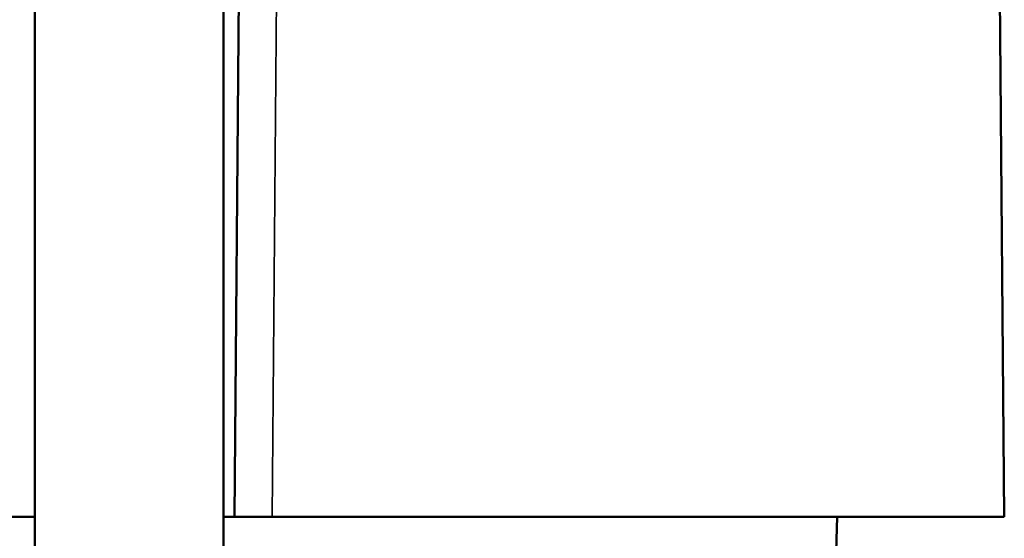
# Model space of a CAD drawing. Header units: millimetres. Extents: x 30 to 1646, y 30 to 1265.
# Tile 42 of 137: x 717.22 to 730.28, y 492.59 to 499.47. Entities that reach past the tile are written whole.
import ezdxf

# ---------------------------------------------------------------- set-up
doc = ezdxf.new("R2010")
doc.units = ezdxf.units.MM
doc.header["$LTSCALE"] = 6
for name, color, linetype, lineweight in [('Dimension (ISO)', 7, 'Continuous', 25), ('Visible (ISO)', 7, 'Continuous', 50), ('Visible Narrow (ISO)', 7, 'Continuous', 35)]:
    doc.layers.add(name, color=color, linetype=linetype, lineweight=lineweight)
doc.styles.add('Note Text (ANSI)', font='tahoma.ttf')
doc.dimstyles.new('Default (ISO)', dxfattribs={"dimscale": 6, "dimtxt": 1, "dimasz": 2.5, "dimexe": 3.175, "dimexo": 0, "dimgap": 0.762, "dimtad": 1, "dimrnd": 1e-08, "dimzin": 0, "dimdsep": 46, "dimtxsty": 'Note Text (ANSI)', "dimcen": 0.09, "dimdle": 10, "dimclrd": 1, "dimclre": 1, "dimclrt": 1, "dimazin": 0, "dimtfac": 3.5052, "dimtmove": 0, "dimatfit": 3, "dimfxl": 1, "dimtolj": 1, "dimtzin": 0, "dimlwd": -1, "dimlwe": -1, "dimarcsym": 0})

# ---------------------------------------------------------------- blocks, each defined once
blk = doc.blocks.new('*D15')
at = {"layer": 'Defpoints', "color": 0, "transparency": 16777216}
for p in [(607.17, 597.376), (805.17, 591.876), (805.17, 368.396)]:
    blk.add_point(p, dxfattribs=at)
at = {"layer": 'Dimension (ISO)', "color": 1, "transparency": 16777216}
for p, q in [((607.17, 597.376), (607.17, 349.346)), ((805.17, 591.876), (805.17, 349.346)), ((622.17, 368.396), (790.17, 368.396))]:
    blk.add_line(p, q, dxfattribs=at)
for points in [[(622.17, 370.896), (622.17, 365.896), (607.17, 368.396)], [(790.17, 370.896), (790.17, 365.896), (805.17, 368.396)]]:
    blk.add_solid(points, dxfattribs=at)
at = {"layer": 'Dimension (ISO)', "color": 1, "transparency": 16777216, "insert": (666.987, 380.817), "char_height": 6, "attachment_point": 1, "style": 'Note Text (ANSI)'}
blk.add_mtext('\\A1;198.00 mm [7.795 in]', dxfattribs=at)

msp = doc.modelspace()

# ---------------------------------------------------------------- linework, layer by layer
at = {"layer": 'Visible (ISO)'}
for p, q in [((730.275, 492.8757), (730.1703, 504.8757)), ((720.1332, 500.623), (720.0656, 492.8757)), ((717.4203, 487.3757), (717.4203, 500.3757)), ((719.9203, 487.3757), (719.9203, 500.3757)), ((717.4203, 492.8757), (703.775, 492.8757)), ((719.9182, 492.8757), (720.0656, 492.8757)), ((720.5656, 492.8757), (720.0656, 492.8757)), ((730.275, 492.8757), (720.5656, 492.8757)), ((728.0608, 492.8757), (727.9211, 488.8757))]:
    msp.add_line(p, q, dxfattribs=at)
at = {"layer": 'Visible Narrow (ISO)'}
msp.add_line((720.5656, 492.8757), (720.6332, 500.6257), dxfattribs=at)

# ---------------------------------------------------------------- dimensions: what is measured, and where the dimension line sits
at = {"layer": 'Dimension (ISO)', "color": 1, "true_color": 0xff0000}
dim = msp.add_linear_dim(base=(805.1703, 368.3955), p1=(607.1703, 597.3757), p2=(805.1703, 591.8757), text='<> mm [7.795 in]', dimstyle='Default (ISO)', override={"dimgap": 0.762, "dimdec": 2, "dimpost": '', "dimtol": 0, "dimlim": 0, "dimtp": 0, "dimtm": 0, "dimtdec": 2, "dimtofl": 0, "dimatfit": 1}, dxfattribs=at)
dim.commit()
dim.dimension.update_dxf_attribs({"geometry": '*D15', "text_midpoint": (706.1703, 368.3955), "dimtype": 160})

doc.saveas('drawing.dxf')
